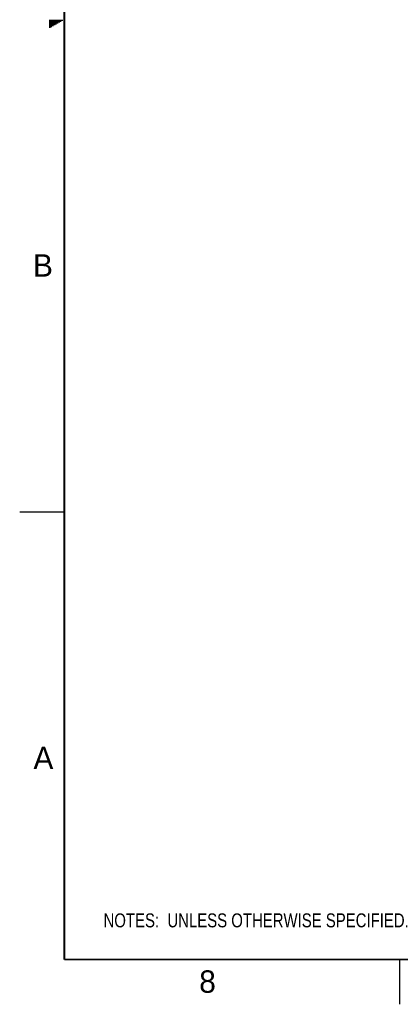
# Model space of a CAD drawing. Header units: inches. Extents: x 0 to 34, y 0 to 22.
# Tile 1 of 60: x 0 to 4.3, y 0 to 11. Entities that reach past the tile are written whole.
import ezdxf

# ---------------------------------------------------------------- set-up
doc = ezdxf.new("R2010")
doc.units = ezdxf.units.IN
doc.header["$LTSCALE"] = 1.87
doc.header["$MEASUREMENT"] = 0
doc.layers.get('0').update_dxf_attribs({"linetype": 'CONTINUOUS'})
doc.layers.add('DETAIL', color=7, linetype='CONTINUOUS')
doc.styles.get("Standard").update_dxf_attribs({"font": 'txt', "width": 0.8})
doc.styles.add('TEXTSTYLE_2', font='txt')

# ---------------------------------------------------------------- blocks, each defined once
blk = doc.blocks.new('NOTES_HEADER_BL0', base_point=(3.1215, 0.9375))
at = {"layer": 'DETAIL', "color": 2, "linetype": 'CONTINUOUS', "width": 0.8}
blk.add_text('NOTES:  UNLESS OTHERWISE SPECIFIED.', height=0.156, dxfattribs=at).set_placement((0.9375, 0.8595))

msp = doc.modelspace()

# ---------------------------------------------------------------- linework, layer by layer
at = {"color": 2, "linetype": 'CONTINUOUS'}
for p, q in [((0.3303, 10.99), (0.4827, 10.99)), ((0.3303, 10.98), (0.4654, 10.98)), ((0.3303, 10.97), (0.448, 10.97)), ((0.3303, 10.96), (0.4307, 10.96)), ((0.3303, 10.95), (0.4134, 10.95)), ((0.3303, 10.94), (0.3961, 10.94)), ((0.3303, 10.93), (0.3788, 10.93)), ((0.3303, 10.92), (0.3614, 10.92)), ((0.3303, 10.91), (0.3441, 10.91)), ((0, 5.5), (0.5, 5.5)), ((4.25, 0), (4.25, 0.5))]:
    msp.add_line(p, q, dxfattribs=at)
at = {"color": 7, "linetype": 'CONTINUOUS', "const_width": 0.02}
for points in [[(0.5, 21.5), (0.5, 0.5)], [(0.5, 0.5), (33.5, 0.5)]]:
    msp.add_lwpolyline(points, dxfattribs=at)

# ---------------------------------------------------------------- block references
at = {"layer": 'DETAIL', "color": 2, "linetype": 'CONTINUOUS'}
msp.add_blockref('NOTES_HEADER_BL0', (3.1215, 0.9375), dxfattribs=at)

# ---------------------------------------------------------------- texts
at = {"color": 2, "linetype": 'CONTINUOUS', "char_height": 0.25, "width": 0.25, "attachment_point": 1, "line_spacing_factor": 0.9, "style": 'TEXTSTYLE_2'}
for s, insert in [('B', (0.1484, 8.3757)), ('A', (0.1541, 2.8761)), ('8', (2.0074, 0.3791))]:
    msp.add_mtext(s, dxfattribs=dict(at, insert=insert))

doc.saveas('drawing.dxf')
